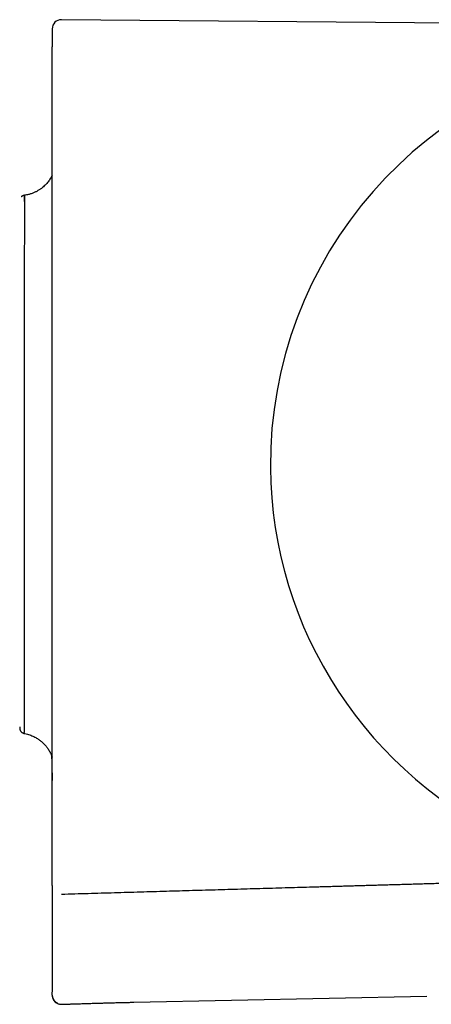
# Model space of a CAD drawing. Header units: millimetres. Extents: x 8 to 914, y 12 to 444.
# Tile 36 of 48: x 772 to 795, y 380 to 434. Entities that reach past the tile are written whole.
import ezdxf

# ---------------------------------------------------------------- set-up
doc = ezdxf.new("R2010")
doc.units = ezdxf.units.MM

msp = doc.modelspace()

# ---------------------------------------------------------------- linework, layer by layer
at = {"color": 7, "linetype": 'Continuous', "lineweight": 30}
for p, q in [((803.16, 433.957), (774.745, 434.205)), ((774.244, 380.624), (774.244, 380.615)), ((778.725, 380.262), (794.798, 380.599)), ((774.558, 380.207), (774.56, 380.206)), ((774.758, 380.15), (774.758, 380.15))]:
    msp.add_line(p, q, dxfattribs=at)
for centre, radius, start, end in [((774.741, 433.705), 0.5, 89.5005, 180), ((808.957, 409.797), 22.741, 97.1232, 180.4451), ((808.957, 409.797), 22.741, 180.4451, 245.9881)]:
    msp.add_arc(centre, radius, start, end, dxfattribs=at)
for points, knots in [([(774.241, 433.705), (774.241, 433.704), (774.241, 433.702), (774.241, 433.687), (774.241, 433.663), (774.241, 433.629), (774.241, 433.586), (774.241, 433.533), (774.241, 433.47), (774.241, 433.397), (774.241, 433.312), (774.241, 433.215), (774.241, 433.108), (774.241, 432.99), (774.241, 432.863), (774.241, 432.768), (774.241, 432.721)], [0, 0, 0, 0, 0.069567, 0.139198, 0.208895, 0.278657, 0.348483, 0.418375, 0.488333, 0.558355, 0.631783, 0.705282, 0.778853, 0.852497, 0.926212, 1, 1, 1, 1]), ([(774.241, 432.21), (774.241, 432.232), (774.241, 432.277), (774.241, 432.342), (774.241, 432.405), (774.241, 432.464), (774.241, 432.52), (774.241, 432.57), (774.241, 432.614), (774.241, 432.651), (774.241, 432.681), (774.241, 432.704), (774.241, 432.718), (774.241, 432.72), (774.241, 432.721)], [0, 0, 0, 0, 0.082899, 0.165679, 0.249692, 0.332113, 0.41492, 0.499488, 0.581892, 0.664712, 0.749323, 0.832634, 0.915719, 1, 1, 1, 1]), ([(774.241, 387.246), (774.241, 388.445), (774.241, 390.843), (774.241, 394.44), (774.241, 398.037), (774.241, 401.635), (774.241, 405.232), (774.241, 408.829), (774.241, 412.326), (774.241, 415.723), (774.241, 419.021), (774.241, 422.318), (774.241, 425.615), (774.241, 428.913), (774.241, 431.111), (774.241, 432.21)], [0, 0, 0, 0, 0.08001, 0.160015, 0.240016, 0.320013, 0.400008, 0.480002, 0.559995, 0.633323, 0.706652, 0.779984, 0.853318, 0.926657, 1, 1, 1, 1]), ([(774.241, 425.654), (774.24, 425.651), (774.223, 425.615), (774.184, 425.545), (774.124, 425.447), (774.057, 425.352), (773.985, 425.26), (773.902, 425.167), (773.808, 425.075), (773.703, 424.984), (773.587, 424.897), (773.459, 424.816), (773.321, 424.743), (773.174, 424.679), (773.017, 424.626), (772.854, 424.584), (772.742, 424.568), (772.686, 424.56)], [0, 0, 0, 0, 0.004188, 0.060377, 0.121985, 0.177475, 0.236709, 0.299628, 0.366135, 0.436088, 0.509298, 0.585522, 0.66447, 0.745799, 0.82912, 0.914007, 1, 1, 1, 1]), ([(772.718, 424.564), (772.713, 424.563), (772.694, 424.56), (772.664, 424.552), (772.629, 424.538), (772.603, 424.523), (772.583, 424.51), (772.567, 424.497), (772.553, 424.486), (772.546, 424.477), (772.542, 424.474)], [0, 0, 0, 0, 0.0692058, 0.2860028, 0.4726677, 0.6246547, 0.739135, 0.8313056, 0.9294073, 1, 1, 1, 1]), ([(772.843, 424.585), (772.838, 424.584), (772.786, 424.572), (772.734, 424.566), (772.686, 424.56)], [0, 0, 0, 0, 0.094722, 1, 1, 1, 1]), ([(772.715, 424.226), (772.715, 424.245), (772.716, 424.349), (772.717, 424.42), (772.718, 424.533), (772.718, 424.582), (772.718, 424.522), (772.718, 424.301), (772.717, 424.04), (772.716, 423.83), (772.715, 423.58), (772.715, 423.186), (772.714, 422.58), (772.713, 421.884), (772.712, 421.305), (772.711, 420.903), (772.711, 420.44), (772.709, 419.707), (772.707, 418.606), (772.705, 417.499), (772.704, 416.698), (772.704, 416.302), (772.703, 415.855), (772.703, 415.357), (772.702, 414.478), (772.702, 413.108), (772.702, 411.647), (772.702, 410.484), (772.702, 409.725), (772.701, 408.948), (772.7, 407.877), (772.699, 406.601), (772.699, 405.274), (772.698, 404.23), (772.699, 403.441), (772.699, 402.835), (772.7, 402.274), (772.701, 401.702), (772.702, 401.074), (772.703, 400.46), (772.704, 400.065), (772.704, 399.87), (772.704, 399.87), (772.704, 399.87), (772.704, 399.87), (772.704, 399.87), (772.704, 399.87), (772.704, 399.87), (772.704, 399.869), (772.704, 399.867), (772.704, 399.864), (772.704, 399.855), (772.704, 399.824), (772.704, 399.719), (772.704, 399.502), (772.704, 399.15), (772.705, 398.613), (772.705, 397.899), (772.706, 397.053), (772.706, 396.44), (772.707, 396.041), (772.709, 395.823), (772.711, 395.642), (772.711, 395.499), (772.711, 395.383), (772.708, 395.275), (772.703, 395.165), (772.698, 395.096), (772.694, 395.064), (772.693, 395.055), (772.692, 395.045), (772.692, 395.032), (772.692, 395.022), (772.694, 395.022), (772.695, 395.022)], [0, 0, 0, 0, 0.003816, 0.02047, 0.038748, 0.058654, 0.091561, 0.128119, 0.142441, 0.157115, 0.172145, 0.187535, 0.219414, 0.252693, 0.2642, 0.276866, 0.290699, 0.305714, 0.339363, 0.377629, 0.385654, 0.394653, 0.404627, 0.415578, 0.427509, 0.461661, 0.501983, 0.516967, 0.532303, 0.547987, 0.564013, 0.597387, 0.626215, 0.647365, 0.664803, 0.678529, 0.688555, 0.703775, 0.719225, 0.734895, 0.750776, 0.750776, 0.750777, 0.750778, 0.750779, 0.750782, 0.750787, 0.750796, 0.750813, 0.750847, 0.75092, 0.751084, 0.751623, 0.753397, 0.759724, 0.769752, 0.783475, 0.807483, 0.838042, 0.875222, 0.887903, 0.900653, 0.913239, 0.923677, 0.932679, 0.942892, 0.955555, 0.972661, 0.978023, 0.979936, 0.980173, 0.987452, 0.994952, 1, 1, 1, 1]), ([(772.459, 395.377), (772.459, 395.369), (772.459, 395.349), (772.459, 395.326), (772.459, 395.312), (772.459, 395.304), (772.459, 395.298), (772.46, 395.291), (772.46, 395.284), (772.461, 395.275), (772.463, 395.265), (772.465, 395.255), (772.467, 395.245), (772.469, 395.235), (772.472, 395.227), (772.473, 395.222), (772.475, 395.217), (772.477, 395.211), (772.48, 395.202), (772.487, 395.186), (772.498, 395.164), (772.513, 395.141), (772.527, 395.122), (772.541, 395.106), (772.557, 395.091), (772.578, 395.073), (772.608, 395.053), (772.645, 395.035), (772.675, 395.024), (772.693, 395.021), (772.694, 395.021)], [0, 0, 0, 0, 0.1418285, 0.3342689, 0.5213585, 0.5795888, 0.6312966, 0.6765115, 0.7152776, 0.7476671, 0.7738105, 0.7894737, 0.8019863, 0.8117872, 0.8159497, 0.8198347, 0.8217446, 0.8246251, 0.8303696, 0.8390797, 0.8552179, 0.8718445, 0.8867721, 0.8968192, 0.9086112, 0.9248041, 0.9452159, 0.9694878, 0.9970345, 1, 1, 1, 1]), ([(772.68, 395.023), (772.726, 395.014), (772.817, 394.997), (772.948, 394.961), (773.071, 394.919), (773.186, 394.871), (773.291, 394.819), (773.387, 394.764), (773.474, 394.709), (773.552, 394.654), (773.621, 394.6), (773.681, 394.548), (773.734, 394.5), (773.781, 394.453), (773.829, 394.404), (773.878, 394.348), (773.931, 394.283), (773.987, 394.21), (774.043, 394.127), (774.089, 394.051), (774.124, 393.986), (774.151, 393.933), (774.177, 393.878), (774.202, 393.821), (774.224, 393.768), (774.236, 393.734), (774.241, 393.719)], [0, 0, 0, 0, 0.065172, 0.128097, 0.188462, 0.24599, 0.300444, 0.351623, 0.399363, 0.443534, 0.484035, 0.520795, 0.55376, 0.583052, 0.613909, 0.648962, 0.688233, 0.731708, 0.779345, 0.831065, 0.858425, 0.886761, 0.916054, 0.946281, 0.977418, 1, 1, 1, 1]), ([(774.208, 393.805), (774.209, 393.759), (774.212, 393.654), (774.216, 393.486), (774.22, 393.297), (774.225, 393.099), (774.23, 392.891), (774.235, 392.672), (774.239, 392.522), (774.241, 392.445)], [0, 0, 0, 0, 0.1007, 0.23215, 0.37081, 0.516679, 0.669757, 0.830044, 1, 1, 1, 1]), ([(774.241, 386.677), (774.241, 386.679), (774.241, 386.685), (774.241, 386.703), (774.241, 386.73), (774.241, 386.764), (774.241, 386.806), (774.241, 386.855), (774.241, 386.91), (774.241, 386.97), (774.241, 387.035), (774.241, 387.103), (774.241, 387.174), (774.241, 387.222), (774.241, 387.246)], [0, 0, 0, 0, 0.0830008, 0.1658374, 0.2497432, 0.3321501, 0.4149912, 0.4995397, 0.5820014, 0.6648507, 0.7493606, 0.8326875, 0.9157965, 1, 1, 1, 1]), ([(774.241, 386.677), (774.241, 386.649), (774.241, 386.593), (774.241, 386.511), (774.241, 386.428), (774.241, 386.345), (774.241, 386.261), (774.241, 386.178), (774.241, 386.095), (774.241, 386.01), (774.241, 385.924), (774.241, 385.837), (774.241, 385.75), (774.241, 385.662), (774.241, 385.574), (774.241, 385.492), (774.241, 385.413), (774.241, 385.34), (774.241, 385.266), (774.241, 385.195), (774.241, 385.127), (774.241, 385.065), (774.241, 385.015), (774.241, 384.987), (774.241, 384.977), (774.241, 384.974), (774.241, 384.971), (774.241, 384.969), (774.241, 384.966), (774.241, 384.945), (774.241, 384.905), (774.241, 384.847), (774.241, 384.788), (774.241, 384.728), (774.241, 384.668), (774.241, 384.61), (774.241, 384.555), (774.241, 384.502), (774.241, 384.449), (774.241, 384.395), (774.241, 384.348), (774.241, 384.307), (774.241, 384.275), (774.241, 384.252), (774.241, 384.239), (774.241, 384.234), (774.241, 384.229), (774.241, 384.225), (774.241, 384.215), (774.241, 384.197), (774.241, 384.173), (774.241, 384.145), (774.241, 384.114), (774.241, 384.079), (774.241, 384.043), (774.241, 384.006), (774.241, 383.969), (774.241, 383.931), (774.241, 383.893), (774.241, 383.854), (774.241, 383.814), (774.241, 383.773), (774.241, 383.731), (774.241, 383.688), (774.241, 383.644), (774.241, 383.606), (774.241, 383.572), (774.241, 383.545), (774.241, 383.527), (774.241, 383.516), (774.241, 383.513), (774.241, 383.51), (774.241, 383.506), (774.241, 383.504), (774.241, 383.493), (774.241, 383.475), (774.241, 383.445), (774.241, 383.411), (774.241, 383.374), (774.241, 383.336), (774.241, 383.297), (774.241, 383.258), (774.241, 383.218), (774.241, 383.175), (774.241, 383.131), (774.241, 383.086), (774.241, 383.04), (774.241, 382.994), (774.241, 382.947), (774.241, 382.9), (774.241, 382.852), (774.241, 382.804), (774.241, 382.754), (774.241, 382.703), (774.241, 382.652), (774.241, 382.6), (774.241, 382.547), (774.241, 382.494), (774.241, 382.44), (774.241, 382.386), (774.241, 382.332), (774.241, 382.277), (774.241, 382.224), (774.241, 382.172), (774.241, 382.137), (774.241, 382.118), (774.241, 382.114), (774.241, 382.11), (774.241, 382.106), (774.241, 382.102), (774.241, 382.095), (774.241, 382.08), (774.241, 382.058), (774.241, 382.031), (774.241, 382.003), (774.241, 381.975), (774.241, 381.946), (774.241, 381.916), (774.241, 381.886), (774.241, 381.856), (774.241, 381.825), (774.241, 381.792), (774.241, 381.768), (774.241, 381.755), (774.241, 381.753), (774.241, 381.75), (774.241, 381.748), (774.241, 381.746), (774.241, 381.744), (774.241, 381.739), (774.241, 381.731), (774.241, 381.72), (774.241, 381.709), (774.241, 381.698), (774.241, 381.686), (774.241, 381.675), (774.241, 381.664), (774.241, 381.654), (774.241, 381.645), (774.241, 381.637), (774.241, 381.629), (774.241, 381.621), (774.241, 381.615), (774.241, 381.608), (774.241, 381.603), (774.241, 381.599), (774.241, 381.595), (774.241, 381.591), (774.241, 381.589), (774.241, 381.586), (774.241, 381.585), (774.241, 381.584), (774.241, 381.583), (774.241, 381.583), (774.241, 381.582), (774.241, 381.581), (774.241, 381.579), (774.241, 381.578), (774.241, 381.57), (774.241, 381.551), (774.241, 381.51), (774.241, 381.427), (774.241, 381.333), (774.241, 381.261), (774.241, 381.234), (774.241, 381.226), (774.241, 381.218), (774.241, 381.21), (774.241, 381.202), (774.241, 381.195), (774.241, 381.183), (774.241, 381.167), (774.241, 381.147), (774.241, 381.128), (774.241, 381.11), (774.241, 381.094), (774.241, 381.083), (774.241, 381.076), (774.241, 381.071), (774.241, 381.067), (774.241, 381.062), (774.241, 381.057), (774.241, 381.045), (774.241, 381.025), (774.241, 380.999), (774.241, 380.974), (774.241, 380.951), (774.241, 380.929), (774.241, 380.908), (774.241, 380.889), (774.241, 380.871), (774.241, 380.855), (774.241, 380.84), (774.241, 380.831), (774.241, 380.827)], [0, 0, 0, 0, 0.011132, 0.022385, 0.033757, 0.04525, 0.056862, 0.068595, 0.080447, 0.09242, 0.105091, 0.117895, 0.13083, 0.143896, 0.157095, 0.170425, 0.181725, 0.193117, 0.204603, 0.216181, 0.226447, 0.236785, 0.245942, 0.249989, 0.25043, 0.25087, 0.25131, 0.251751, 0.252191, 0.252633, 0.261959, 0.271432, 0.281052, 0.290819, 0.300733, 0.310795, 0.319516, 0.328346, 0.337283, 0.346327, 0.355479, 0.36117, 0.366902, 0.37198, 0.372781, 0.373582, 0.374385, 0.375138, 0.375733, 0.379802, 0.383948, 0.388171, 0.394055, 0.400083, 0.406255, 0.412571, 0.419031, 0.425516, 0.432141, 0.438904, 0.445806, 0.452976, 0.46029, 0.467749, 0.475351, 0.483098, 0.487941, 0.492839, 0.497195, 0.497769, 0.498343, 0.498918, 0.499493, 0.500045, 0.500423, 0.505055, 0.509747, 0.51619, 0.522744, 0.529408, 0.536182, 0.543066, 0.55006, 0.557799, 0.565669, 0.573669, 0.581799, 0.590061, 0.598301, 0.606668, 0.615161, 0.623779, 0.632704, 0.641759, 0.650946, 0.660264, 0.669713, 0.679293, 0.689004, 0.698648, 0.708418, 0.718315, 0.728337, 0.73726, 0.746281, 0.747027, 0.747773, 0.748519, 0.749267, 0.750009, 0.750546, 0.753098, 0.757739, 0.762649, 0.767675, 0.772817, 0.778076, 0.783451, 0.788843, 0.794348, 0.799965, 0.805695, 0.812351, 0.812653, 0.813058, 0.813461, 0.813861, 0.814259, 0.814653, 0.815045, 0.817154, 0.818969, 0.82072, 0.822987, 0.825137, 0.827169, 0.829084, 0.830882, 0.832562, 0.834125, 0.835571, 0.8369, 0.838111, 0.839205, 0.840182, 0.840995, 0.841705, 0.84231, 0.84281, 0.843207, 0.843499, 0.843687, 0.843715, 0.843737, 0.843907, 0.844202, 0.844497, 0.844792, 0.845087, 0.848773, 0.855355, 0.867109, 0.893822, 0.905576, 0.906987, 0.90848, 0.909957, 0.911418, 0.912864, 0.914293, 0.915706, 0.919624, 0.923414, 0.927075, 0.930607, 0.933609, 0.936511, 0.937255, 0.938149, 0.939116, 0.940079, 0.94104, 0.941997, 0.947762, 0.953417, 0.958961, 0.964394, 0.969825, 0.975141, 0.980343, 0.985429, 0.990401, 0.995258, 1, 1, 1, 1]), ([(802.467, 386.988), (802.365, 386.985), (802.194, 386.98), (801.953, 386.972), (801.752, 386.966), (801.612, 386.962), (801.536, 386.96), (801.515, 386.959), (801.496, 386.958), (801.477, 386.958), (801.418, 386.956), (801.316, 386.953), (801.167, 386.948), (801.001, 386.943), (800.815, 386.938), (800.61, 386.932), (800.391, 386.925), (800.159, 386.918), (799.914, 386.911), (799.713, 386.905), (799.559, 386.9), (799.456, 386.897), (799.345, 386.894), (799.228, 386.891), (799.106, 386.887), (798.986, 386.883), (798.84, 386.879), (798.67, 386.874), (798.478, 386.869), (798.299, 386.863), (798.134, 386.858), (797.981, 386.854), (797.84, 386.85), (797.709, 386.846), (797.59, 386.843), (797.483, 386.839), (797.387, 386.837), (797.302, 386.834), (797.232, 386.832), (797.175, 386.831), (797.129, 386.829), (797.083, 386.828), (797.032, 386.826), (796.967, 386.824), (796.887, 386.822), (796.788, 386.819), (796.679, 386.816), (796.559, 386.812), (796.429, 386.809), (796.287, 386.804), (796.133, 386.8), (795.969, 386.795), (795.792, 386.79), (795.619, 386.785), (795.451, 386.78), (795.288, 386.775), (795.122, 386.77), (794.958, 386.766), (794.799, 386.761), (794.643, 386.756), (794.395, 386.749), (794.06, 386.739), (793.641, 386.727), (793.237, 386.715), (792.848, 386.704), (792.475, 386.693), (792.117, 386.683), (791.783, 386.673), (791.473, 386.664), (791.185, 386.656), (790.91, 386.648), (790.648, 386.64), (790.399, 386.633), (790.174, 386.626), (789.972, 386.621), (789.792, 386.615), (789.622, 386.61), (789.461, 386.606), (789.35, 386.603), (789.288, 386.601), (789.269, 386.6), (789.25, 386.6), (789.231, 386.599), (789.211, 386.599), (789.088, 386.595), (788.53, 386.579), (787.52, 386.55), (786.153, 386.51), (784.759, 386.47), (783.352, 386.43), (781.932, 386.389), (780.509, 386.347), (779.081, 386.306), (777.65, 386.264), (776.206, 386.222), (775.24, 386.193), (774.755, 386.179)], [0, 0, 0, 0, 0.011109, 0.018519, 0.026068, 0.032826, 0.033664, 0.034346, 0.035037, 0.035735, 0.036441, 0.04143, 0.046784, 0.052506, 0.059452, 0.066873, 0.074767, 0.083134, 0.091975, 0.101289, 0.104925, 0.108629, 0.112399, 0.116894, 0.121329, 0.125638, 0.129822, 0.137164, 0.144083, 0.150578, 0.156486, 0.161993, 0.1671, 0.171808, 0.176115, 0.179957, 0.183412, 0.186482, 0.189166, 0.191036, 0.1926, 0.194177, 0.196008, 0.198093, 0.201205, 0.204752, 0.208734, 0.21303, 0.217739, 0.222859, 0.228392, 0.234338, 0.240695, 0.247465, 0.253074, 0.258936, 0.265054, 0.271032, 0.276709, 0.282321, 0.287867, 0.303537, 0.318656, 0.333224, 0.347241, 0.360707, 0.373622, 0.385986, 0.396836, 0.407222, 0.417146, 0.426607, 0.435604, 0.444139, 0.45095, 0.457435, 0.463593, 0.469424, 0.474852, 0.475539, 0.476221, 0.476897, 0.477568, 0.478234, 0.479108, 0.490824, 0.538639, 0.588489, 0.638798, 0.689568, 0.740798, 0.792488, 0.843701, 0.895358, 0.947458, 1, 1, 1, 1]), ([(774.241, 380.671), (774.241, 380.671), (774.241, 380.672), (774.241, 380.673), (774.241, 380.674), (774.241, 380.676), (774.241, 380.678), (774.241, 380.681), (774.241, 380.684), (774.241, 380.689), (774.241, 380.694), (774.241, 380.7), (774.241, 380.705), (774.241, 380.71), (774.241, 380.713), (774.241, 380.715), (774.241, 380.716), (774.241, 380.716), (774.241, 380.717), (774.241, 380.717), (774.241, 380.718), (774.241, 380.719), (774.241, 380.72), (774.241, 380.722), (774.241, 380.724), (774.241, 380.727), (774.241, 380.73), (774.241, 380.733), (774.241, 380.736), (774.241, 380.739), (774.241, 380.74), (774.241, 380.741), (774.241, 380.742), (774.241, 380.743), (774.241, 380.744), (774.241, 380.746), (774.241, 380.75), (774.241, 380.754), (774.241, 380.757), (774.241, 380.76), (774.241, 380.764), (774.241, 380.767), (774.241, 380.77), (774.241, 380.773), (774.241, 380.777), (774.241, 380.782), (774.241, 380.787), (774.241, 380.792), (774.241, 380.797), (774.241, 380.803), (774.241, 380.807), (774.241, 380.808)], [0, 0, 0, 0, 0.04318, 0.0851485, 0.1259057, 0.1654516, 0.2037864, 0.2409104, 0.2772785, 0.3158207, 0.3557546, 0.3970806, 0.4251185, 0.453763, 0.479472, 0.4823871, 0.485308, 0.4882349, 0.4911677, 0.4941064, 0.497051, 0.5000016, 0.5076391, 0.5171324, 0.5284814, 0.541686, 0.5567464, 0.5736624, 0.5873596, 0.6020708, 0.6060913, 0.6101813, 0.6143409, 0.6185701, 0.6228688, 0.6263602, 0.6553725, 0.6726003, 0.6901271, 0.7079528, 0.7260774, 0.7445009, 0.7594351, 0.7733563, 0.799767, 0.8281667, 0.8585554, 0.890933, 0.9252997, 0.9616553, 1, 1, 1, 1]), ([(774.241, 380.65), (774.241, 380.65), (774.241, 380.652), (774.241, 380.665), (774.241, 380.671)], [0, 0, 0, 0, 0.49932, 1, 1, 1, 1]), ([(774.241, 380.649), (774.241, 380.633), (774.242, 380.601), (774.249, 380.558), (774.257, 380.521), (774.266, 380.492), (774.28, 380.454), (774.302, 380.407), (774.332, 380.36), (774.363, 380.322), (774.393, 380.29), (774.432, 380.255), (774.481, 380.221), (774.54, 380.19), (774.608, 380.166), (774.682, 380.15), (774.733, 380.15), (774.758, 380.15)], [0, 0, 0, 0, 0.062033, 0.117055, 0.164093, 0.202411, 0.233776, 0.313319, 0.396019, 0.441372, 0.496546, 0.561581, 0.636041, 0.71912, 0.809569, 0.905694, 1, 1, 1, 1]), ([(774.243, 380.624), (774.243, 380.623), (774.244, 380.619), (774.244, 380.613), (774.245, 380.606), (774.247, 380.597), (774.248, 380.588), (774.25, 380.577), (774.253, 380.566), (774.255, 380.553), (774.259, 380.541), (774.262, 380.529), (774.266, 380.518), (774.27, 380.507), (774.273, 380.498), (774.275, 380.492), (774.278, 380.485), (774.282, 380.475), (774.288, 380.461), (774.296, 380.445), (774.307, 380.425), (774.32, 380.402), (774.338, 380.376), (774.36, 380.348), (774.385, 380.32), (774.415, 380.292), (774.449, 380.265), (774.487, 380.24), (774.525, 380.219), (774.549, 380.21), (774.56, 380.206)], [0, 0, 0, 0, 0.0529691, 0.1226585, 0.185854, 0.2425719, 0.2928355, 0.3366796, 0.3741583, 0.4053612, 0.4304477, 0.4454358, 0.4574189, 0.4669122, 0.4710395, 0.4749854, 0.4790654, 0.4835314, 0.4942197, 0.5079179, 0.5250201, 0.5534477, 0.5885278, 0.6303828, 0.6790703, 0.7346058, 0.7969717, 0.8661217, 0.9419842, 1, 1, 1, 1]), ([(774.758, 380.15), (774.783, 380.151), (774.844, 380.153), (774.939, 380.156), (775.038, 380.159), (775.12, 380.162), (775.185, 380.164), (775.237, 380.166), (775.292, 380.168), (775.355, 380.17), (775.432, 380.172), (775.522, 380.175), (775.626, 380.179), (775.741, 380.182), (775.865, 380.186), (775.998, 380.19), (776.138, 380.195), (776.285, 380.199), (776.469, 380.205), (776.69, 380.212), (776.947, 380.219), (777.207, 380.226), (777.467, 380.233), (777.724, 380.24), (777.978, 380.246), (778.229, 380.252), (778.478, 380.257), (778.643, 380.26), (778.725, 380.262)], [0, 0, 0, 0, 0.019145, 0.046426, 0.071577, 0.094696, 0.10823, 0.121018, 0.134253, 0.150127, 0.168587, 0.192088, 0.218453, 0.247459, 0.278867, 0.31242, 0.347852, 0.384889, 0.423254, 0.486723, 0.551833, 0.61764, 0.683392, 0.748601, 0.811987, 0.875004, 0.938437, 1, 1, 1, 1])]:
    msp.add_open_spline(points, degree=3, knots=knots, dxfattribs=at)

doc.saveas('drawing.dxf')
